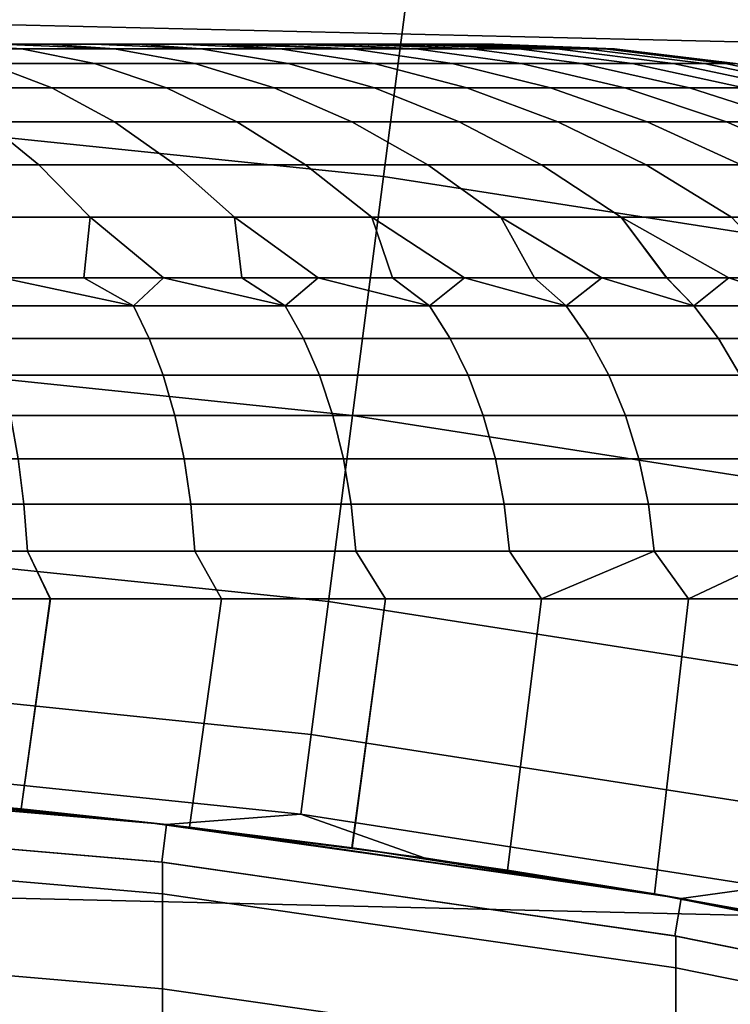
# Model space of a CAD drawing. Header units: metres. Extents: x -28 to 70, y -212 to 27.
# Tile 129 of 220: x 1.175 to 2.111, y 11.685 to 12.982. Entities that reach past the tile are written whole.
import ezdxf

# ---------------------------------------------------------------- set-up
doc = ezdxf.new("R2010")
doc.units = ezdxf.units.M
doc.layers.add('solid_10_261_012_XXX', color=7, linetype='CONTINUOUS')

msp = doc.modelspace()

# ---------------------------------------------------------------- linework, layer by layer
at = {"layer": 'solid_10_261_012_XXX'}
for points in [[(-23.260418, 14.669795, -5), (23.922382, 13.563541, -5), (24.531904, 12.427213, -5), (-23.922382, 13.563541, -5)], [(-23.922382, 13.563541, -5), (24.531904, 12.427213, -5), (25.087387, 11.263793, -5), (-24.531904, 12.427213, -5)], [(1.703701, 13.159042, 171.197281), (1.024031, 13.2293, 171.197281), (0.994175, 12.843586, 172.806305), (1.654028, 12.775378, 172.806305)], [(2.378854, 13.05389, 171.197281), (1.703701, 13.159042, 171.197281), (1.654028, 12.775378, 172.806305), (2.309496, 12.673292, 172.806305)], [(1.04742, 12.94361, 205.843643), (1.016554, 12.95, 206.014526), (1.084115, 12.95, 206.063095), (1.177305, 12.94361, 205.933289)], [(1.04742, 12.94361, 209.156357), (1.177305, 12.94361, 209.066711), (1.084115, 12.95, 208.936905), (1.016554, 12.95, 208.985474)], [(1.212131, 12.95, 208.830688), (1.14936, 12.95, 206.114731), (1.084115, 12.95, 206.063095), (1.14936, 12.95, 208.885269)], [(1.299555, 12.94361, 206.033112), (1.177305, 12.94361, 205.933289), (1.084115, 12.95, 206.063095), (1.14936, 12.95, 206.114731)], [(1.177305, 12.94361, 209.066711), (1.299555, 12.94361, 208.966888), (1.14936, 12.95, 208.885269), (1.084115, 12.95, 208.936905)], [(1.212131, 12.95, 208.830688), (1.212131, 12.95, 206.169312), (1.14936, 12.95, 206.114731)], [(1.299555, 12.94361, 206.033112), (1.14936, 12.95, 206.114731), (1.212131, 12.95, 206.169312)], [(1.299555, 12.94361, 208.966888), (1.212131, 12.95, 208.830688), (1.14936, 12.95, 208.885269)], [(1.272312, 12.95, 208.77327), (1.272312, 12.95, 206.22673), (1.212131, 12.95, 206.169312)], [(1.413377, 12.94361, 206.142426), (1.299555, 12.94361, 206.033112), (1.212131, 12.95, 206.169312), (1.272312, 12.95, 206.22673)], [(1.212131, 12.95, 208.830688), (1.272312, 12.95, 208.77327), (1.212131, 12.95, 206.169312)], [(1.299555, 12.94361, 208.966888), (1.413377, 12.94361, 208.857574), (1.272312, 12.95, 208.77327), (1.212131, 12.95, 208.830688)], [(1.32979, 12.95, 208.71312), (1.32979, 12.95, 206.28688), (1.272312, 12.95, 206.22673)], [(1.413377, 12.94361, 206.142426), (1.272312, 12.95, 206.22673), (1.32979, 12.95, 206.28688)], [(1.272312, 12.95, 208.77327), (1.32979, 12.95, 208.71312), (1.272312, 12.95, 206.22673)], [(1.413377, 12.94361, 208.857574), (1.32979, 12.95, 208.71312), (1.272312, 12.95, 208.77327)], [(1.384426, 12.95, 208.650375), (1.384426, 12.95, 206.349625), (1.32979, 12.95, 206.28688)], [(1.518033, 12.94361, 206.260559), (1.413377, 12.94361, 206.142426), (1.32979, 12.95, 206.28688), (1.384426, 12.95, 206.349625)], [(1.32979, 12.95, 208.71312), (1.384426, 12.95, 208.650375), (1.32979, 12.95, 206.28688)], [(1.413377, 12.94361, 208.857574), (1.518033, 12.94361, 208.739441), (1.384426, 12.95, 208.650375), (1.32979, 12.95, 208.71312)], [(1.436095, 12.95, 208.58519), (1.436095, 12.95, 206.41481), (1.384426, 12.95, 206.349625)], [(1.612843, 12.94361, 206.386734), (1.518033, 12.94361, 206.260559), (1.384426, 12.95, 206.349625), (1.436095, 12.95, 206.41481)], [(1.384426, 12.95, 208.650375), (1.436095, 12.95, 208.58519), (1.384426, 12.95, 206.349625)], [(1.518033, 12.94361, 208.739441), (1.436095, 12.95, 208.58519), (1.384426, 12.95, 208.650375)], [(1.484702, 12.95, 208.51767), (1.484702, 12.95, 206.48233), (1.436095, 12.95, 206.41481)], [(1.612843, 12.94361, 206.386734), (1.436095, 12.95, 206.41481), (1.484702, 12.95, 206.48233)], [(1.436095, 12.95, 208.58519), (1.484702, 12.95, 208.51767), (1.436095, 12.95, 206.41481)], [(1.518033, 12.94361, 208.739441), (1.612843, 12.94361, 208.613266), (1.484702, 12.95, 208.51767), (1.436095, 12.95, 208.58519)], [(1.530146, 12.95, 208.447968), (1.530146, 12.95, 206.552032), (1.484702, 12.95, 206.48233)], [(1.697194, 12.94361, 206.520126), (1.612843, 12.94361, 206.386734), (1.484702, 12.95, 206.48233), (1.530146, 12.95, 206.552032)], [(1.484702, 12.95, 208.51767), (1.530146, 12.95, 208.447968), (1.484702, 12.95, 206.48233)], [(1.612843, 12.94361, 208.613266), (1.697194, 12.94361, 208.479874), (1.530146, 12.95, 208.447968), (1.484702, 12.95, 208.51767)], [(1.57231, 12.95, 208.376266), (1.57231, 12.95, 206.623734), (1.530146, 12.95, 206.552032)], [(1.697194, 12.94361, 206.520126), (1.530146, 12.95, 206.552032), (1.57231, 12.95, 206.623734)], [(1.530146, 12.95, 208.447968), (1.57231, 12.95, 208.376266), (1.530146, 12.95, 206.552032)], [(1.697194, 12.94361, 208.479874), (1.57231, 12.95, 208.376266), (1.530146, 12.95, 208.447968)], [(1.611115, 12.95, 208.302689), (1.611115, 12.95, 206.697311), (1.57231, 12.95, 206.623734)], [(1.770538, 12.94361, 206.659866), (1.697194, 12.94361, 206.520126), (1.57231, 12.95, 206.623734), (1.611115, 12.95, 206.697311)], [(1.57231, 12.95, 208.376266), (1.611115, 12.95, 208.302689), (1.57231, 12.95, 206.623734)], [(1.697194, 12.94361, 208.479874), (1.770538, 12.94361, 208.340134), (1.611115, 12.95, 208.302689), (1.57231, 12.95, 208.376266)], [(1.646485, 12.95, 208.227386), (1.646485, 12.95, 206.772614), (1.611115, 12.95, 206.697311)], [(1.770538, 12.94361, 206.659866), (1.611115, 12.95, 206.697311), (1.646485, 12.95, 206.772614)], [(1.611115, 12.95, 208.302689), (1.646485, 12.95, 208.227386), (1.611115, 12.95, 206.697311)], [(1.770538, 12.94361, 208.340134), (1.646485, 12.95, 208.227386), (1.611115, 12.95, 208.302689)], [(1.678338, 12.95, 208.150528), (1.678338, 12.95, 206.849472), (1.646485, 12.95, 206.772614)], [(1.832399, 12.94361, 206.805069), (1.770538, 12.94361, 206.659866), (1.646485, 12.95, 206.772614), (1.678338, 12.95, 206.849472)], [(1.646485, 12.95, 208.227386), (1.678338, 12.95, 208.150528), (1.646485, 12.95, 206.772614)], [(1.770538, 12.94361, 208.340134), (1.832399, 12.94361, 208.194931), (1.678338, 12.95, 208.150528), (1.646485, 12.95, 208.227386)], [(1.7066, 12.95, 208.072281), (1.7066, 12.95, 206.927719), (1.678338, 12.95, 206.849472)], [(1.882376, 12.94361, 206.954758), (1.832399, 12.94361, 206.805069), (1.678338, 12.95, 206.849472), (1.7066, 12.95, 206.927719)], [(1.678338, 12.95, 208.150528), (1.7066, 12.95, 208.072281), (1.678338, 12.95, 206.849472)], [(1.832399, 12.94361, 208.194931), (1.7066, 12.95, 208.072281), (1.678338, 12.95, 208.150528)], [(1.731219, 12.95, 207.992828), (1.731219, 12.95, 207.007172), (1.7066, 12.95, 206.927719)], [(1.882376, 12.94361, 206.954758), (1.7066, 12.95, 206.927719), (1.731219, 12.95, 207.007172)], [(1.7066, 12.95, 208.072281), (1.731219, 12.95, 207.992828), (1.7066, 12.95, 206.927719)], [(1.832399, 12.94361, 208.194931), (1.882376, 12.94361, 208.045242), (1.731219, 12.95, 207.992828), (1.7066, 12.95, 208.072281)], [(1.752145, 12.95, 207.912292), (1.752145, 12.95, 207.087708), (1.731219, 12.95, 207.007172)], [(1.920145, 12.94361, 207.108002), (1.882376, 12.94361, 206.954758), (1.731219, 12.95, 207.007172), (1.752145, 12.95, 207.087708)], [(1.731219, 12.95, 207.992828), (1.752145, 12.95, 207.912292), (1.731219, 12.95, 207.007172)], [(1.882376, 12.94361, 208.045242), (1.920145, 12.94361, 207.891998), (1.752145, 12.95, 207.912292), (1.731219, 12.95, 207.992828)], [(1.769323, 12.95, 207.830902), (1.769323, 12.95, 207.169098), (1.752145, 12.95, 207.087708)], [(1.920145, 12.94361, 207.108002), (1.752145, 12.95, 207.087708), (1.769323, 12.95, 207.169098)], [(1.752145, 12.95, 207.912292), (1.769323, 12.95, 207.830902), (1.752145, 12.95, 207.087708)], [(1.920145, 12.94361, 207.891998), (1.769323, 12.95, 207.830902), (1.752145, 12.95, 207.912292)], [(1.782721, 12.95, 207.74881), (1.782721, 12.95, 207.25119), (1.769323, 12.95, 207.169098)], [(1.945462, 12.94361, 207.263779), (1.920145, 12.94361, 207.108002), (1.769323, 12.95, 207.169098), (1.782721, 12.95, 207.25119)], [(1.769323, 12.95, 207.830902), (1.782721, 12.95, 207.74881), (1.769323, 12.95, 207.169098)], [(1.920145, 12.94361, 207.891998), (1.945462, 12.94361, 207.736221), (1.782721, 12.95, 207.74881), (1.769323, 12.95, 207.830902)], [(1.792314, 12.95, 207.666168), (1.792314, 12.95, 207.333832), (1.782721, 12.95, 207.25119)], [(1.945462, 12.94361, 207.263779), (1.782721, 12.95, 207.25119), (1.792314, 12.95, 207.333832)], [(1.782721, 12.95, 207.74881), (1.792314, 12.95, 207.666168), (1.782721, 12.95, 207.25119)], [(1.945462, 12.94361, 207.736221), (1.792314, 12.95, 207.666168), (1.782721, 12.95, 207.74881)], [(1.798078, 12.95, 207.58316), (1.798078, 12.95, 207.41684), (1.792314, 12.95, 207.333832)], [(1.958161, 12.94361, 207.421082), (1.945462, 12.94361, 207.263779), (1.792314, 12.95, 207.333832), (1.798078, 12.95, 207.41684)], [(1.792314, 12.95, 207.666168), (1.798078, 12.95, 207.58316), (1.792314, 12.95, 207.333832)], [(1.945462, 12.94361, 207.736221), (1.958161, 12.94361, 207.578918), (1.798078, 12.95, 207.58316), (1.792314, 12.95, 207.666168)], [(1.798078, 12.95, 207.58316), (1.799999, 12.95, 207.5), (1.798078, 12.95, 207.41684)], [(1.958161, 12.94361, 207.578918), (1.958161, 12.94361, 207.421082), (1.798078, 12.95, 207.41684), (1.799999, 12.95, 207.5)], [(1.958161, 12.94361, 207.578918), (1.799999, 12.95, 207.5), (1.798078, 12.95, 207.58316)], [(1.273233, 12.924326, 205.805634), (1.132764, 12.924326, 205.708679), (1.04742, 12.94361, 205.843643), (1.177305, 12.94361, 205.933289)], [(1.132764, 12.924326, 209.291321), (1.273233, 12.924326, 209.194366), (1.177305, 12.94361, 209.066711), (1.04742, 12.94361, 209.156357)], [(1.405444, 12.924326, 205.913589), (1.273233, 12.924326, 205.805634), (1.177305, 12.94361, 205.933289), (1.299555, 12.94361, 206.033112)], [(1.273233, 12.924326, 209.194366), (1.405444, 12.924326, 209.086411), (1.299555, 12.94361, 208.966888), (1.177305, 12.94361, 209.066711)], [(1.52854, 12.924326, 206.031815), (1.405444, 12.924326, 205.913589), (1.299555, 12.94361, 206.033112), (1.413377, 12.94361, 206.142426)], [(1.405444, 12.924326, 209.086411), (1.52854, 12.924326, 208.968185), (1.413377, 12.94361, 208.857574), (1.299555, 12.94361, 208.966888)], [(1.641723, 12.924326, 206.159576), (1.52854, 12.924326, 206.031815), (1.413377, 12.94361, 206.142426), (1.518033, 12.94361, 206.260559)], [(1.52854, 12.924326, 208.968185), (1.641723, 12.924326, 208.840424), (1.518033, 12.94361, 208.739441), (1.413377, 12.94361, 208.857574)], [(1.744259, 12.924326, 206.296021), (1.641723, 12.924326, 206.159576), (1.518033, 12.94361, 206.260559), (1.612843, 12.94361, 206.386734)], [(1.641723, 12.924326, 208.840424), (1.744259, 12.924326, 208.703979), (1.612843, 12.94361, 208.613266), (1.518033, 12.94361, 208.739441)], [(1.835482, 12.924326, 206.440277), (1.744259, 12.924326, 206.296021), (1.612843, 12.94361, 206.386734), (1.697194, 12.94361, 206.520126)], [(1.744259, 12.924326, 208.703979), (1.835482, 12.924326, 208.559723), (1.697194, 12.94361, 208.479874), (1.612843, 12.94361, 208.613266)], [(1.914802, 12.924326, 206.591415), (1.835482, 12.924326, 206.440277), (1.697194, 12.94361, 206.520126), (1.770538, 12.94361, 206.659866)], [(1.835482, 12.924326, 208.559723), (1.914802, 12.924326, 208.408585), (1.770538, 12.94361, 208.340134), (1.697194, 12.94361, 208.479874)], [(1.981704, 12.924326, 206.748444), (1.914802, 12.924326, 206.591415), (1.770538, 12.94361, 206.659866), (1.832399, 12.94361, 206.805069)], [(1.914802, 12.924326, 208.408585), (1.981704, 12.924326, 208.251556), (1.832399, 12.94361, 208.194931), (1.770538, 12.94361, 208.340134)], [(2.035753, 12.924326, 206.910339), (1.981704, 12.924326, 206.748444), (1.832399, 12.94361, 206.805069), (1.882376, 12.94361, 206.954758)], [(1.981704, 12.924326, 208.251556), (2.035753, 12.924326, 208.089661), (1.882376, 12.94361, 208.045242), (1.832399, 12.94361, 208.194931)], [(2.0766, 12.924326, 207.076065), (2.035753, 12.924326, 206.910339), (1.882376, 12.94361, 206.954758), (1.920145, 12.94361, 207.108002)], [(2.035753, 12.924326, 208.089661), (2.0766, 12.924326, 207.923935), (1.920145, 12.94361, 207.891998), (1.882376, 12.94361, 208.045242)], [(2.103979, 12.924326, 207.244537), (2.0766, 12.924326, 207.076065), (1.920145, 12.94361, 207.108002), (1.945462, 12.94361, 207.263779)], [(2.0766, 12.924326, 207.923935), (2.103979, 12.924326, 207.755463), (1.945462, 12.94361, 207.736221), (1.920145, 12.94361, 207.891998)], [(2.117714, 12.924326, 207.414658), (2.103979, 12.924326, 207.244537), (1.945462, 12.94361, 207.263779), (1.958161, 12.94361, 207.421082)], [(2.103979, 12.924326, 207.755463), (2.117714, 12.924326, 207.585342), (1.958161, 12.94361, 207.578918), (1.945462, 12.94361, 207.736221)], [(2.117714, 12.924326, 207.585342), (2.117714, 12.924326, 207.414658), (1.958161, 12.94361, 207.421082), (1.958161, 12.94361, 207.578918)], [(1.217005, 12.892273, 205.575455), (1.058197, 12.892273, 205.48378), (0.984949, 12.924326, 205.623337), (1.132764, 12.924326, 205.708679)], [(1.058197, 12.892273, 209.51622), (1.217005, 12.892273, 209.424545), (1.132764, 12.924326, 209.291321), (0.984949, 12.924326, 209.376663)], [(1.367919, 12.892273, 205.679626), (1.217005, 12.892273, 205.575455), (1.132764, 12.924326, 205.708679), (1.273233, 12.924326, 205.805634)], [(1.217005, 12.892273, 209.424545), (1.367919, 12.892273, 209.320374), (1.273233, 12.924326, 209.194366), (1.132764, 12.924326, 209.291321)], [(1.509962, 12.892273, 205.795609), (1.367919, 12.892273, 205.679626), (1.273233, 12.924326, 205.805634), (1.405444, 12.924326, 205.913589)], [(1.367919, 12.892273, 209.320374), (1.509962, 12.892273, 209.204391), (1.405444, 12.924326, 209.086411), (1.273233, 12.924326, 209.194366)], [(1.642213, 12.892273, 205.922638), (1.509962, 12.892273, 205.795609), (1.405444, 12.924326, 205.913589), (1.52854, 12.924326, 206.031815)], [(1.509962, 12.892273, 209.204391), (1.642213, 12.892273, 209.077362), (1.52854, 12.924326, 208.968185), (1.405444, 12.924326, 209.086411)], [(1.763813, 12.892273, 206.059891), (1.642213, 12.892273, 205.922638), (1.52854, 12.924326, 206.031815), (1.641723, 12.924326, 206.159576)], [(1.642213, 12.892273, 209.077362), (1.763813, 12.892273, 208.940109), (1.641723, 12.924326, 208.840424), (1.52854, 12.924326, 208.968185)], [(1.873974, 12.892273, 206.206482), (1.763813, 12.892273, 206.059891), (1.641723, 12.924326, 206.159576), (1.744259, 12.924326, 206.296021)], [(1.763813, 12.892273, 208.940109), (1.873974, 12.892273, 208.793518), (1.744259, 12.924326, 208.703979), (1.641723, 12.924326, 208.840424)], [(1.971982, 12.892273, 206.361481), (1.873974, 12.892273, 206.206482), (1.744259, 12.924326, 206.296021), (1.835482, 12.924326, 206.440277)], [(1.873974, 12.892273, 208.793518), (1.971982, 12.892273, 208.638519), (1.835482, 12.924326, 208.559723), (1.744259, 12.924326, 208.703979)], [(2.0572, 12.892273, 206.523849), (1.971982, 12.892273, 206.361481), (1.835482, 12.924326, 206.440277), (1.914802, 12.924326, 206.591415)], [(1.971982, 12.892273, 208.638519), (2.0572, 12.892273, 208.476151), (1.914802, 12.924326, 208.408585), (1.835482, 12.924326, 208.559723)], [(2.129077, 12.892273, 206.692551), (2.0572, 12.892273, 206.523849), (1.914802, 12.924326, 206.591415), (1.981704, 12.924326, 206.748444)], [(2.0572, 12.892273, 208.476151), (2.129077, 12.892273, 208.307449), (1.981704, 12.924326, 208.251556), (1.914802, 12.924326, 208.408585)], [(2.187146, 12.892273, 206.866486), (2.129077, 12.892273, 206.692551), (1.981704, 12.924326, 206.748444), (2.035753, 12.924326, 206.910339)], [(2.129077, 12.892273, 208.307449), (2.187146, 12.892273, 208.133514), (2.035753, 12.924326, 208.089661), (1.981704, 12.924326, 208.251556)], [(2.231031, 12.892273, 207.044525), (2.187146, 12.892273, 206.866486), (2.035753, 12.924326, 206.910339), (2.0766, 12.924326, 207.076065)], [(2.187146, 12.892273, 208.133514), (2.231031, 12.892273, 207.955475), (2.0766, 12.924326, 207.923935), (2.035753, 12.924326, 208.089661)], [(2.260446, 12.892273, 207.225525), (2.231031, 12.892273, 207.044525), (2.0766, 12.924326, 207.076065), (2.103979, 12.924326, 207.244537)], [(2.231031, 12.892273, 207.955475), (2.260446, 12.892273, 207.774475), (2.103979, 12.924326, 207.755463), (2.0766, 12.924326, 207.923935)], [(2.275202, 12.892273, 207.40831), (2.260446, 12.892273, 207.225525), (2.103979, 12.924326, 207.244537), (2.117714, 12.924326, 207.414658)], [(2.260446, 12.892273, 207.774475), (2.275202, 12.892273, 207.59169), (2.117714, 12.924326, 207.585342), (2.103979, 12.924326, 207.755463)], [(1.299596, 12.847658, 205.444855), (1.130011, 12.847658, 205.346939), (1.058197, 12.892273, 205.48378), (1.217005, 12.892273, 205.575455)], [(1.130011, 12.847658, 209.653061), (1.299596, 12.847658, 209.555145), (1.217005, 12.892273, 209.424545), (1.058197, 12.892273, 209.51622)], [(1.460752, 12.847658, 205.556091), (1.299596, 12.847658, 205.444855), (1.217005, 12.892273, 205.575455), (1.367919, 12.892273, 205.679626)], [(1.299596, 12.847658, 209.555145), (1.460752, 12.847658, 209.443909), (1.367919, 12.892273, 209.320374), (1.217005, 12.892273, 209.424545)], [(1.612435, 12.847658, 205.679932), (1.460752, 12.847658, 205.556091), (1.367919, 12.892273, 205.679626), (1.509962, 12.892273, 205.795609)], [(1.460752, 12.847658, 209.443909), (1.612435, 12.847658, 209.320068), (1.509962, 12.892273, 209.204391), (1.367919, 12.892273, 209.320374)], [(1.753661, 12.847658, 205.815582), (1.612435, 12.847658, 205.679932), (1.509962, 12.892273, 205.795609), (1.642213, 12.892273, 205.922638)], [(1.612435, 12.847658, 209.320068), (1.753661, 12.847658, 209.184418), (1.642213, 12.892273, 209.077362), (1.509962, 12.892273, 209.204391)], [(1.883513, 12.847658, 205.962158), (1.753661, 12.847658, 205.815582), (1.642213, 12.892273, 205.922638), (1.763813, 12.892273, 206.059891)], [(1.753661, 12.847658, 209.184418), (1.883513, 12.847658, 209.037842), (1.763813, 12.892273, 208.940109), (1.642213, 12.892273, 209.077362)], [(2.00115, 12.847658, 206.118713), (1.883513, 12.847658, 205.962158), (1.763813, 12.892273, 206.059891), (1.873974, 12.892273, 206.206482)], [(1.883513, 12.847658, 209.037842), (2.00115, 12.847658, 208.881287), (1.873974, 12.892273, 208.793518), (1.763813, 12.892273, 208.940109)], [(2.105809, 12.847658, 206.28421), (2.00115, 12.847658, 206.118713), (1.873974, 12.892273, 206.206482), (1.971982, 12.892273, 206.361481)], [(2.00115, 12.847658, 208.881287), (2.105809, 12.847658, 208.71579), (1.971982, 12.892273, 208.638519), (1.873974, 12.892273, 208.793518)], [(2.196811, 12.847658, 206.457596), (2.105809, 12.847658, 206.28421), (1.971982, 12.892273, 206.361481), (2.0572, 12.892273, 206.523849)], [(2.105809, 12.847658, 208.71579), (2.196811, 12.847658, 208.542404), (2.0572, 12.892273, 208.476151), (1.971982, 12.892273, 208.638519)], [(2.273566, 12.847658, 206.637756), (2.196811, 12.847658, 206.457596), (2.0572, 12.892273, 206.523849), (2.129077, 12.892273, 206.692551)], [(2.196811, 12.847658, 208.542404), (2.273566, 12.847658, 208.362244), (2.129077, 12.892273, 208.307449), (2.0572, 12.892273, 208.476151)], [(1.199927, 12.790771, 205.21373), (1.012067, 12.790771, 205.124588), (0.953098, 12.847658, 205.263), (1.130011, 12.847658, 205.346939)], [(1.012067, 12.790771, 209.875412), (1.199927, 12.790771, 209.78627), (1.130011, 12.847658, 209.653061), (0.953098, 12.847658, 209.737)], [(1.380004, 12.790771, 205.317703), (1.199927, 12.790771, 205.21373), (1.130011, 12.847658, 205.346939), (1.299596, 12.847658, 205.444855)], [(1.199927, 12.790771, 209.78627), (1.380004, 12.790771, 209.682297), (1.299596, 12.847658, 209.555145), (1.130011, 12.847658, 209.653061)], [(1.551131, 12.790771, 205.435822), (1.380004, 12.790771, 205.317703), (1.299596, 12.847658, 205.444855), (1.460752, 12.847658, 205.556091)], [(1.380004, 12.790771, 209.682297), (1.551131, 12.790771, 209.564178), (1.460752, 12.847658, 209.443909), (1.299596, 12.847658, 209.555145)], [(1.712199, 12.790771, 205.567322), (1.551131, 12.790771, 205.435822), (1.460752, 12.847658, 205.556091), (1.612435, 12.847658, 205.679932)], [(1.551131, 12.790771, 209.564178), (1.712199, 12.790771, 209.432678), (1.612435, 12.847658, 209.320068), (1.460752, 12.847658, 209.443909)], [(1.862162, 12.790771, 205.711365), (1.712199, 12.790771, 205.567322), (1.612435, 12.847658, 205.679932), (1.753661, 12.847658, 205.815582)], [(1.712199, 12.790771, 209.432678), (1.862162, 12.790771, 209.288635), (1.753661, 12.847658, 209.184418), (1.612435, 12.847658, 209.320068)], [(2.000049, 12.790771, 205.867004), (1.862162, 12.790771, 205.711365), (1.753661, 12.847658, 205.815582), (1.883513, 12.847658, 205.962158)], [(1.862162, 12.790771, 209.288635), (2.000049, 12.790771, 209.132996), (1.883513, 12.847658, 209.037842), (1.753661, 12.847658, 209.184418)], [(2.124965, 12.790771, 206.033249), (2.000049, 12.790771, 205.867004), (1.883513, 12.847658, 205.962158), (2.00115, 12.847658, 206.118713)], [(2.000049, 12.790771, 209.132996), (2.124965, 12.790771, 208.966751), (2.00115, 12.847658, 208.881287), (1.883513, 12.847658, 209.037842)], [(2.236099, 12.790771, 206.208984), (2.124965, 12.790771, 206.033249), (2.00115, 12.847658, 206.118713), (2.105809, 12.847658, 206.28421)], [(2.124965, 12.790771, 208.966751), (2.236099, 12.790771, 208.791016), (2.105809, 12.847658, 208.71579), (2.00115, 12.847658, 208.881287)], [(2.332731, 12.790771, 206.393112), (2.236099, 12.790771, 206.208984), (2.105809, 12.847658, 206.28421), (2.196811, 12.847658, 206.457596)], [(2.236099, 12.790771, 208.791016), (2.332731, 12.790771, 208.606888), (2.196811, 12.847658, 208.542404), (2.105809, 12.847658, 208.71579)], [(1.654028, 12.775378, 172.806305), (0.994175, 12.843586, 172.806305), (0.969682, 12.527169, 174.430466), (1.61328, 12.460642, 174.430466)], [(1.199927, 12.790771, 209.78627), (1.012067, 12.790771, 209.875412), (1.069055, 12.721978, 210.009171), (1.267492, 12.721978, 209.915009)], [(1.012067, 12.790771, 205.124588), (1.199927, 12.790771, 205.21373), (1.267492, 12.721978, 205.084991), (1.069055, 12.721978, 204.990829)], [(1.380004, 12.790771, 209.682297), (1.199927, 12.790771, 209.78627), (1.267492, 12.721978, 209.915009), (1.457709, 12.721978, 209.805176)], [(1.199927, 12.790771, 205.21373), (1.380004, 12.790771, 205.317703), (1.457709, 12.721978, 205.194824), (1.267492, 12.721978, 205.084991)], [(1.551131, 12.790771, 209.564178), (1.380004, 12.790771, 209.682297), (1.457709, 12.721978, 209.805176), (1.638472, 12.721978, 209.680405)], [(1.380004, 12.790771, 205.317703), (1.551131, 12.790771, 205.435822), (1.638472, 12.721978, 205.319595), (1.457709, 12.721978, 205.194824)], [(1.712199, 12.790771, 209.432678), (1.551131, 12.790771, 209.564178), (1.638472, 12.721978, 209.680405), (1.808609, 12.721978, 209.541504)], [(1.551131, 12.790771, 205.435822), (1.712199, 12.790771, 205.567322), (1.808609, 12.721978, 205.458496), (1.638472, 12.721978, 205.319595)], [(1.862162, 12.790771, 209.288635), (1.712199, 12.790771, 209.432678), (1.808609, 12.721978, 209.541504), (1.967017, 12.721978, 209.389343)], [(1.712199, 12.790771, 205.567322), (1.862162, 12.790771, 205.711365), (1.967017, 12.721978, 205.610657), (1.808609, 12.721978, 205.458496)], [(2.000049, 12.790771, 209.132996), (1.862162, 12.790771, 209.288635), (1.967017, 12.721978, 209.389343), (2.112667, 12.721978, 209.224945)], [(1.862162, 12.790771, 205.711365), (2.000049, 12.790771, 205.867004), (2.112667, 12.721978, 205.775055), (1.967017, 12.721978, 205.610657)], [(2.124965, 12.790771, 208.966751), (2.000049, 12.790771, 209.132996), (2.112667, 12.721978, 209.224945), (2.244617, 12.721978, 209.049347)], [(2.000049, 12.790771, 205.867004), (2.124965, 12.790771, 206.033249), (2.244617, 12.721978, 205.950653), (2.112667, 12.721978, 205.775055)], [(2.309496, 12.673292, 172.806305), (1.654028, 12.775378, 172.806305), (1.61328, 12.460642, 174.430466), (2.252599, 12.361071, 174.430466)], [(1.069055, 12.721978, 204.990829), (1.267492, 12.721978, 205.084991), (1.259041, 12.64181, 204.924622), (1.151538, 12.64181, 204.874786)], [(1.267492, 12.721978, 209.915009), (1.069055, 12.721978, 210.009171), (1.151521, 12.64181, 210.125214), (1.259024, 12.64181, 210.075394)], [(1.267492, 12.721978, 209.915009), (1.259024, 12.64181, 210.075394), (1.364376, 12.64181, 210.021164)], [(1.267492, 12.721978, 205.084991), (1.364392, 12.64181, 204.978851), (1.259041, 12.64181, 204.924622)], [(1.267492, 12.721978, 205.084991), (1.457709, 12.721978, 205.194824), (1.467413, 12.64181, 205.037384), (1.364392, 12.64181, 204.978851)], [(1.457709, 12.721978, 209.805176), (1.267492, 12.721978, 209.915009), (1.364376, 12.64181, 210.021164), (1.467397, 12.64181, 209.962631)], [(1.457709, 12.721978, 205.194824), (1.567927, 12.64181, 205.100128), (1.467413, 12.64181, 205.037384)], [(1.457709, 12.721978, 205.194824), (1.638472, 12.721978, 205.319595), (1.665762, 12.64181, 205.166977), (1.567927, 12.64181, 205.100128)], [(1.638472, 12.721978, 209.680405), (1.457709, 12.721978, 209.805176), (1.567911, 12.64181, 209.899887), (1.665747, 12.64181, 209.833038)], [(1.457709, 12.721978, 209.805176), (1.467397, 12.64181, 209.962631), (1.567911, 12.64181, 209.899887)], [(1.638472, 12.721978, 205.319595), (1.760751, 12.64181, 205.237808), (1.665762, 12.64181, 205.166977)], [(1.638472, 12.721978, 205.319595), (1.808609, 12.721978, 205.458496), (1.852733, 12.64181, 205.3125), (1.760751, 12.64181, 205.237808)], [(1.808609, 12.721978, 209.541504), (1.638472, 12.721978, 209.680405), (1.760737, 12.64181, 209.762207), (1.852719, 12.64181, 209.687515)], [(1.638472, 12.721978, 209.680405), (1.665747, 12.64181, 209.833038), (1.760737, 12.64181, 209.762207)], [(1.808609, 12.721978, 205.458496), (1.941548, 12.64181, 205.39093), (1.852733, 12.64181, 205.3125)], [(1.808609, 12.721978, 205.458496), (1.967017, 12.721978, 205.610657), (2.027047, 12.64181, 205.472961), (1.941548, 12.64181, 205.39093)], [(1.967017, 12.721978, 209.389343), (1.808609, 12.721978, 209.541504), (1.941535, 12.64181, 209.609085), (2.027034, 12.64181, 209.527039)], [(1.808609, 12.721978, 209.541504), (1.852719, 12.64181, 209.687515), (1.941535, 12.64181, 209.609085)], [(1.967017, 12.721978, 205.610657), (2.109082, 12.64181, 205.558472), (2.027047, 12.64181, 205.472961)], [(1.967017, 12.721978, 205.610657), (2.112667, 12.721978, 205.775055), (2.187515, 12.64181, 205.647278), (2.109082, 12.64181, 205.558472)], [(2.112667, 12.721978, 209.224945), (1.967017, 12.721978, 209.389343), (2.10907, 12.64181, 209.441544), (2.187502, 12.64181, 209.352737)], [(1.967017, 12.721978, 209.389343), (2.027034, 12.64181, 209.527039), (2.10907, 12.64181, 209.441544)], [(1.324483, 12.605176, 204.900558), (1.11645, 12.605176, 204.804657), (1.151538, 12.64181, 204.874786), (1.259041, 12.64181, 204.924622)], [(1.324483, 12.605176, 210.099442), (1.151521, 12.64181, 210.125214), (1.11645, 12.605176, 210.195343)], [(1.324483, 12.605176, 210.099442), (1.259024, 12.64181, 210.075394), (1.151521, 12.64181, 210.125214)], [(1.324483, 12.605176, 210.099442), (1.364376, 12.64181, 210.021164), (1.259024, 12.64181, 210.075394)], [(1.324483, 12.605176, 204.900558), (1.259041, 12.64181, 204.924622), (1.364392, 12.64181, 204.978851)], [(1.52435, 12.605176, 205.012482), (1.324483, 12.605176, 204.900558), (1.364392, 12.64181, 204.978851), (1.467413, 12.64181, 205.037384)], [(1.52435, 12.605176, 209.987518), (1.364376, 12.64181, 210.021164), (1.324483, 12.605176, 210.099442)], [(1.52435, 12.605176, 209.987518), (1.467397, 12.64181, 209.962631), (1.364376, 12.64181, 210.021164)], [(1.52435, 12.605176, 209.987518), (1.567911, 12.64181, 209.899887), (1.467397, 12.64181, 209.962631)], [(1.52435, 12.605176, 205.012482), (1.467413, 12.64181, 205.037384), (1.567927, 12.64181, 205.100128)], [(1.714819, 12.605176, 205.139755), (1.52435, 12.605176, 205.012482), (1.567927, 12.64181, 205.100128), (1.665762, 12.64181, 205.166977)], [(1.714819, 12.605176, 209.860245), (1.567911, 12.64181, 209.899887), (1.52435, 12.605176, 209.987518)], [(1.714819, 12.605176, 209.860245), (1.665747, 12.64181, 209.833038), (1.567911, 12.64181, 209.899887)], [(1.714819, 12.605176, 209.860245), (1.760737, 12.64181, 209.762207), (1.665747, 12.64181, 209.833038)], [(1.714819, 12.605176, 205.139755), (1.665762, 12.64181, 205.166977), (1.760751, 12.64181, 205.237808)], [(1.894716, 12.605176, 205.28157), (1.714819, 12.605176, 205.139755), (1.760751, 12.64181, 205.237808), (1.852733, 12.64181, 205.3125)], [(1.894716, 12.605176, 209.71843), (1.760737, 12.64181, 209.762207), (1.714819, 12.605176, 209.860245)], [(1.894716, 12.605176, 209.71843), (1.852719, 12.64181, 209.687515), (1.760737, 12.64181, 209.762207)], [(1.894716, 12.605176, 209.71843), (1.941535, 12.64181, 209.609085), (1.852719, 12.64181, 209.687515)], [(1.894716, 12.605176, 205.28157), (1.852733, 12.64181, 205.3125), (1.941548, 12.64181, 205.39093)], [(1.894716, 12.605176, 205.28157), (1.941548, 12.64181, 205.39093), (2.062931, 12.605176, 205.437073)], [(2.062931, 12.605176, 209.562927), (1.941535, 12.64181, 209.609085), (1.894716, 12.605176, 209.71843)], [(2.062931, 12.605176, 209.562927), (2.027034, 12.64181, 209.527039), (1.941535, 12.64181, 209.609085)], [(2.062931, 12.605176, 205.437073), (1.941548, 12.64181, 205.39093), (2.027047, 12.64181, 205.472961)], [(2.062931, 12.605176, 209.562927), (2.218427, 12.605176, 209.394714), (2.10907, 12.64181, 209.441544), (2.027034, 12.64181, 209.527039)], [(2.062931, 12.605176, 205.437073), (2.027047, 12.64181, 205.472961), (2.109082, 12.64181, 205.558472)], [(2.062931, 12.605176, 205.437073), (2.109082, 12.64181, 205.558472), (2.218427, 12.605176, 205.605286)], [(2.218427, 12.605176, 209.394714), (2.187502, 12.64181, 209.352737), (2.10907, 12.64181, 209.441544)], [(2.218427, 12.605176, 205.605286), (2.109082, 12.64181, 205.558472), (2.187515, 12.64181, 205.647278)], [(1.324483, 12.605176, 210.099442), (1.11645, 12.605176, 210.195343), (1.134086, 12.562166, 210.23793), (1.345405, 12.562166, 210.140503)], [(1.11645, 12.605176, 204.804657), (1.324483, 12.605176, 204.900558), (1.345405, 12.562166, 204.859497), (1.134086, 12.562166, 204.76207)], [(1.52435, 12.605176, 209.987518), (1.324483, 12.605176, 210.099442), (1.345405, 12.562166, 210.140503), (1.54843, 12.562166, 210.02681)], [(1.324483, 12.605176, 204.900558), (1.52435, 12.605176, 205.012482), (1.54843, 12.562166, 204.97319), (1.345405, 12.562166, 204.859497)], [(1.714819, 12.605176, 209.860245), (1.52435, 12.605176, 209.987518), (1.54843, 12.562166, 210.02681), (1.741907, 12.562166, 209.897537)], [(1.52435, 12.605176, 205.012482), (1.714819, 12.605176, 205.139755), (1.741907, 12.562166, 205.102463), (1.54843, 12.562166, 204.97319)], [(1.894716, 12.605176, 209.71843), (1.714819, 12.605176, 209.860245), (1.741907, 12.562166, 209.897537), (1.924646, 12.562166, 209.753464)], [(1.714819, 12.605176, 205.139755), (1.894716, 12.605176, 205.28157), (1.924646, 12.562166, 205.246536), (1.741907, 12.562166, 205.102463)], [(2.062931, 12.605176, 209.562927), (1.894716, 12.605176, 209.71843), (1.924646, 12.562166, 209.753464), (2.095518, 12.562166, 209.59552)], [(1.894716, 12.605176, 205.28157), (2.062931, 12.605176, 205.437073), (2.095518, 12.562166, 205.40448), (1.924646, 12.562166, 205.246536)], [(2.218427, 12.605176, 209.394714), (2.062931, 12.605176, 209.562927), (2.095518, 12.562166, 209.59552), (2.25347, 12.562166, 209.424652)], [(2.062931, 12.605176, 205.437073), (2.218427, 12.605176, 205.605286), (2.25347, 12.562166, 205.575348), (2.095518, 12.562166, 205.40448)], [(1.345405, 12.562166, 210.140503), (1.134086, 12.562166, 210.23793), (1.149511, 12.5137, 210.275162), (1.363705, 12.5137, 210.176422)], [(1.134086, 12.562166, 204.76207), (1.345405, 12.562166, 204.859497), (1.363705, 12.5137, 204.823578), (1.149511, 12.5137, 204.724838)], [(1.54843, 12.562166, 210.02681), (1.345405, 12.562166, 210.140503), (1.363705, 12.5137, 210.176422), (1.56949, 12.5137, 210.061172)], [(1.345405, 12.562166, 204.859497), (1.54843, 12.562166, 204.97319), (1.56949, 12.5137, 204.938828), (1.363705, 12.5137, 204.823578)], [(1.741907, 12.562166, 209.897537), (1.54843, 12.562166, 210.02681), (1.56949, 12.5137, 210.061172), (1.765599, 12.5137, 209.930145)], [(1.54843, 12.562166, 204.97319), (1.741907, 12.562166, 205.102463), (1.765599, 12.5137, 205.069855), (1.56949, 12.5137, 204.938828)], [(1.924646, 12.562166, 209.753464), (1.741907, 12.562166, 209.897537), (1.765599, 12.5137, 209.930145), (1.950823, 12.5137, 209.784119)], [(1.741907, 12.562166, 205.102463), (1.924646, 12.562166, 205.246536), (1.950823, 12.5137, 205.215881), (1.765599, 12.5137, 205.069855)], [(2.095518, 12.562166, 209.59552), (1.924646, 12.562166, 209.753464), (1.950823, 12.5137, 209.784119), (2.12402, 12.5137, 209.624023)], [(1.924646, 12.562166, 205.246536), (2.095518, 12.562166, 205.40448), (2.12402, 12.5137, 205.375977), (1.950823, 12.5137, 205.215881)], [(2.25347, 12.562166, 209.424652), (2.095518, 12.562166, 209.59552), (2.12402, 12.5137, 209.624023), (2.284121, 12.5137, 209.450821)], [(2.095518, 12.562166, 205.40448), (2.25347, 12.562166, 205.575348), (2.284121, 12.5137, 205.549179), (2.12402, 12.5137, 205.375977)], [(1.61328, 12.460642, 174.430466), (0.969682, 12.527169, 174.430466), (0.950599, 12.280634, 176.066772), (1.58153, 12.215415, 176.066772)], [(1.363705, 12.5137, 210.176422), (1.149511, 12.5137, 210.275162), (1.16248, 12.460546, 210.306473), (1.37909, 12.460546, 210.206619)], [(1.149511, 12.5137, 204.724838), (1.363705, 12.5137, 204.823578), (1.37909, 12.460546, 204.793381), (1.16248, 12.460546, 204.693527)], [(1.56949, 12.5137, 210.061172), (1.363705, 12.5137, 210.176422), (1.37909, 12.460546, 210.206619), (1.587197, 12.460546, 210.090073)], [(1.363705, 12.5137, 204.823578), (1.56949, 12.5137, 204.938828), (1.587197, 12.460546, 204.909927), (1.37909, 12.460546, 204.793381)], [(1.765599, 12.5137, 209.930145), (1.56949, 12.5137, 210.061172), (1.587197, 12.460546, 210.090073), (1.785519, 12.460546, 209.95755)], [(1.56949, 12.5137, 204.938828), (1.765599, 12.5137, 205.069855), (1.785519, 12.460546, 205.04245), (1.587197, 12.460546, 204.909927)], [(1.950823, 12.5137, 209.784119), (1.765599, 12.5137, 209.930145), (1.785519, 12.460546, 209.95755), (1.972832, 12.460546, 209.809891)], [(1.765599, 12.5137, 205.069855), (1.950823, 12.5137, 205.215881), (1.972832, 12.460546, 205.190109), (1.785519, 12.460546, 205.04245)], [(2.12402, 12.5137, 209.624023), (1.950823, 12.5137, 209.784119), (1.972832, 12.460546, 209.809891), (2.147983, 12.460546, 209.64798)], [(1.950823, 12.5137, 205.215881), (2.12402, 12.5137, 205.375977), (2.147983, 12.460546, 205.35202), (1.972832, 12.460546, 205.190109)], [(1.37909, 12.460546, 210.206619), (1.16248, 12.460546, 210.306473), (1.172786, 12.403551, 210.33136), (1.391316, 12.403551, 210.230606)], [(1.16248, 12.460546, 204.693527), (1.37909, 12.460546, 204.793381), (1.391316, 12.403551, 204.769394), (1.172786, 12.403551, 204.66864)], [(1.587197, 12.460546, 210.090073), (1.37909, 12.460546, 210.206619), (1.391316, 12.403551, 210.230606), (1.601269, 12.403551, 210.113037)], [(1.37909, 12.460546, 204.793381), (1.587197, 12.460546, 204.909927), (1.601269, 12.403551, 204.886963), (1.391316, 12.403551, 204.769394)], [(2.252599, 12.361071, 174.430466), (1.61328, 12.460642, 174.430466), (1.58153, 12.215415, 176.066772), (2.208267, 12.117804, 176.066772)], [(1.785519, 12.460546, 209.95755), (1.587197, 12.460546, 210.090073), (1.601269, 12.403551, 210.113037), (1.801349, 12.403551, 209.97934)], [(1.587197, 12.460546, 204.909927), (1.785519, 12.460546, 205.04245), (1.801349, 12.403551, 205.02066), (1.601269, 12.403551, 204.886963)], [(1.972832, 12.460546, 209.809891), (1.785519, 12.460546, 209.95755), (1.801349, 12.403551, 209.97934), (1.990323, 12.403551, 209.830368)], [(1.785519, 12.460546, 205.04245), (1.972832, 12.460546, 205.190109), (1.990323, 12.403551, 205.169632), (1.801349, 12.403551, 205.02066)], [(2.147983, 12.460546, 209.64798), (1.972832, 12.460546, 209.809891), (1.990323, 12.403551, 209.830368), (2.167026, 12.403551, 209.667023)], [(1.972832, 12.460546, 205.190109), (2.147983, 12.460546, 205.35202), (2.167026, 12.403551, 205.332977), (1.990323, 12.403551, 205.169632)], [(-24.531904, 12.427213, -5), (25.087387, 11.263793, -5), (25.587807, 10.075421, -5), (-25.087387, 11.263793, -5)], [(1.172786, 12.403551, 210.33136), (0.947025, 12.403551, 210.414642), (0.953065, 12.343621, 210.433228), (1.180266, 12.343621, 210.349411)], [(0.947025, 12.403551, 204.585358), (1.172786, 12.403551, 204.66864), (1.180266, 12.343621, 204.650589), (0.953065, 12.343621, 204.566772)], [(1.391316, 12.403551, 210.230606), (1.172786, 12.403551, 210.33136), (1.180266, 12.343621, 210.349411), (1.40019, 12.343621, 210.248032)], [(1.172786, 12.403551, 204.66864), (1.391316, 12.403551, 204.769394), (1.40019, 12.343621, 204.751968), (1.180266, 12.343621, 204.650589)], [(1.601269, 12.403551, 210.113037), (1.391316, 12.403551, 210.230606), (1.40019, 12.343621, 210.248032), (1.611482, 12.343621, 210.1297)], [(1.391316, 12.403551, 204.769394), (1.601269, 12.403551, 204.886963), (1.611482, 12.343621, 204.8703), (1.40019, 12.343621, 204.751968)], [(1.801349, 12.403551, 209.97934), (1.601269, 12.403551, 210.113037), (1.611482, 12.343621, 210.1297), (1.812838, 12.343621, 209.995163)], [(1.601269, 12.403551, 204.886963), (1.801349, 12.403551, 205.02066), (1.812838, 12.343621, 205.004837), (1.611482, 12.343621, 204.8703)], [(1.990323, 12.403551, 209.830368), (1.801349, 12.403551, 209.97934), (1.812838, 12.343621, 209.995163), (2.003017, 12.343621, 209.84523)], [(1.801349, 12.403551, 205.02066), (1.990323, 12.403551, 205.169632), (2.003017, 12.343621, 205.15477), (1.812838, 12.343621, 205.004837)], [(2.167026, 12.403551, 209.667023), (1.990323, 12.403551, 209.830368), (2.003017, 12.343621, 209.84523), (2.180847, 12.343621, 209.680847)], [(1.990323, 12.403551, 205.169632), (2.167026, 12.403551, 205.332977), (2.180847, 12.343621, 205.319153), (2.003017, 12.343621, 205.15477)], [(1.180266, 12.343621, 210.349411), (0.953065, 12.343621, 210.433228), (0.956727, 12.281708, 210.444504), (1.184801, 12.281708, 210.360367)], [(0.953065, 12.343621, 204.566772), (1.180266, 12.343621, 204.650589), (1.184801, 12.281708, 204.639633), (0.956727, 12.281708, 204.555496)], [(1.40019, 12.343621, 210.248032), (1.180266, 12.343621, 210.349411), (1.184801, 12.281708, 210.360367), (1.40557, 12.281708, 210.258591)], [(1.180266, 12.343621, 204.650589), (1.40019, 12.343621, 204.751968), (1.40557, 12.281708, 204.741409), (1.184801, 12.281708, 204.639633)], [(1.611482, 12.343621, 210.1297), (1.40019, 12.343621, 210.248032), (1.40557, 12.281708, 210.258591), (1.617673, 12.281708, 210.139801)], [(1.40019, 12.343621, 204.751968), (1.611482, 12.343621, 204.8703), (1.617673, 12.281708, 204.860199), (1.40557, 12.281708, 204.741409)], [(1.812838, 12.343621, 209.995163), (1.611482, 12.343621, 210.1297), (1.617673, 12.281708, 210.139801), (1.819803, 12.281708, 210.004745)], [(1.611482, 12.343621, 204.8703), (1.812838, 12.343621, 205.004837), (1.819803, 12.281708, 204.995255), (1.617673, 12.281708, 204.860199)], [(2.003017, 12.343621, 209.84523), (1.812838, 12.343621, 209.995163), (1.819803, 12.281708, 210.004745), (2.010713, 12.281708, 209.854248)], [(1.812838, 12.343621, 205.004837), (2.003017, 12.343621, 205.15477), (2.010713, 12.281708, 205.145752), (1.819803, 12.281708, 204.995255)], [(2.180847, 12.343621, 209.680847), (2.003017, 12.343621, 209.84523), (2.010713, 12.281708, 209.854248), (2.189227, 12.281708, 209.689224)], [(2.003017, 12.343621, 205.15477), (2.180847, 12.343621, 205.319153), (2.189227, 12.281708, 205.310776), (2.010713, 12.281708, 205.145752)], [(1.58153, 12.215415, 176.066772), (0.950599, 12.280634, 176.066772), (0.93696, 12.104434, 177.712189), (1.558839, 12.040151, 177.712189)], [(0.956727, 12.281708, 210.444504), (0.98167, 12.218858, 210.44046), (1.215095, 12.218858, 210.351944), (1.184801, 12.281708, 210.360367)], [(0.956727, 12.281708, 204.555496), (1.184801, 12.281708, 204.639633), (1.215108, 12.218858, 204.648071), (0.981683, 12.218858, 204.55954)], [(1.184801, 12.281708, 210.360367), (1.215095, 12.218858, 210.351944), (1.44064, 12.218858, 210.244919), (1.40557, 12.281708, 210.258591)], [(1.184801, 12.281708, 204.639633), (1.40557, 12.281708, 204.741409), (1.440652, 12.218858, 204.755096), (1.215108, 12.218858, 204.648071)], [(1.40557, 12.281708, 210.258591), (1.44064, 12.218858, 210.244919), (1.656842, 12.218858, 210.120087), (1.617673, 12.281708, 210.139801)], [(1.40557, 12.281708, 204.741409), (1.617673, 12.281708, 204.860199), (1.656854, 12.218858, 204.879913), (1.440652, 12.218858, 204.755096)], [(1.617673, 12.281708, 210.139801), (1.656842, 12.218858, 210.120087), (1.862299, 12.218858, 209.978271), (1.819803, 12.281708, 210.004745)], [(1.617673, 12.281708, 204.860199), (1.819803, 12.281708, 204.995255), (1.86231, 12.218858, 205.021729), (1.656854, 12.218858, 204.879913)], [(2.010713, 12.281708, 209.854248), (1.819803, 12.281708, 210.004745), (1.862299, 12.218858, 209.978271)], [(1.819803, 12.281708, 204.995255), (2.010713, 12.281708, 205.145752), (1.86231, 12.218858, 205.021729)], [(2.010713, 12.281708, 209.854248), (1.862299, 12.218858, 209.978271), (2.055678, 12.218858, 209.820389)], [(2.010713, 12.281708, 205.145752), (2.055688, 12.218858, 205.179626), (1.86231, 12.218858, 205.021729)], [(2.189227, 12.281708, 209.689224), (2.010713, 12.281708, 209.854248), (2.055678, 12.218858, 209.820389)], [(2.010713, 12.281708, 205.145752), (2.189227, 12.281708, 205.310776), (2.055688, 12.218858, 205.179626)], [(2.189227, 12.281708, 209.689224), (2.055678, 12.218858, 209.820389), (2.235725, 12.218858, 209.647446)], [(2.189227, 12.281708, 205.310776), (2.235735, 12.218858, 205.35257), (2.055688, 12.218858, 205.179626)], [(0.948562, 11.962451, 204.548691), (0.981683, 12.218858, 204.55954), (1.215108, 12.218858, 204.648071), (1.176683, 11.94217, 204.632004)], [(0.948574, 11.96245, 210.451309), (1.176699, 11.942168, 210.367996), (1.215095, 12.218858, 210.351944), (0.98167, 12.218858, 210.44046)], [(1.176683, 11.94217, 204.632004), (1.215108, 12.218858, 204.648071), (1.440652, 12.218858, 204.755096), (1.398504, 11.918229, 204.733383)], [(1.176699, 11.942168, 210.367996), (1.398515, 11.918228, 210.266617), (1.44064, 12.218858, 210.244919), (1.215095, 12.218858, 210.351944)], [(1.398504, 11.918229, 204.733383), (1.440652, 12.218858, 204.755096), (1.656854, 12.218858, 204.879913), (1.612499, 11.891167, 204.852386)], [(1.398515, 11.918228, 210.266617), (1.612512, 11.891165, 210.147598), (1.656842, 12.218858, 210.120087), (1.44064, 12.218858, 210.244919)], [(2.208267, 12.117804, 176.066772), (1.58153, 12.215415, 176.066772), (1.558839, 12.040151, 177.712189), (2.176584, 11.943939, 177.712189)], [(1.612499, 11.891167, 204.852386), (1.656854, 12.218858, 204.879913), (1.86231, 12.218858, 205.021729), (1.817208, 11.861609, 204.98848)], [(1.612512, 11.891165, 210.147598), (1.81722, 11.861607, 210.01152), (1.862299, 12.218858, 209.978271), (1.656842, 12.218858, 210.120087)], [(1.817208, 11.861609, 204.98848), (1.86231, 12.218858, 205.021729), (2.055688, 12.218858, 205.179626), (2.010961, 11.830301, 205.140747)], [(1.81722, 11.861607, 210.01152), (2.010971, 11.8303, 209.859238), (2.055678, 12.218858, 209.820389), (1.862299, 12.218858, 209.978271)], [(2.010961, 11.830301, 205.140747), (2.055688, 12.218858, 205.179626), (2.235735, 12.218858, 205.35257), (2.192297, 11.798043, 205.308243)], [(2.010971, 11.8303, 209.859238), (2.192308, 11.798041, 209.691757), (2.235725, 12.218858, 209.647446), (2.055678, 12.218858, 209.820389)], [(1.558839, 12.040151, 177.712189), (0.93696, 12.104434, 177.712189), (0.92879, 11.998896, 179.363678), (1.545247, 11.935173, 179.363678)], [(2.176584, 11.943939, 177.712189), (1.558839, 12.040151, 177.712189), (1.545247, 11.935173, 179.363678), (2.157606, 11.839801, 179.363678)], [(1.343574, 11.924546, 193.699997), (0.685066, 11.98043, 181), (0.342673, 11.995107, 181), (0.672845, 11.981122, 193.699997)], [(0.478962, 11.990438, 210.562775), (0.685048, 11.980428, 231.529999), (1.367927, 11.921777, 231.529999), (0.715573, 11.978645, 210.516281)], [(1.545247, 11.935173, 179.363678), (0.92879, 11.998896, 179.363678), (1.0269, 11.95598, 181), (1.367897, 11.921781, 181)], [(0.948562, 11.962451, 204.548691), (1.176683, 11.94217, 204.632004), (1.343574, 11.924546, 193.699997), (0.672845, 11.981122, 193.699997)], [(1.367927, 11.921777, 231.529999), (0.685048, 11.980428, 231.529999), (0.682208, 11.930509, 231.529999), (1.36218, 11.872108, 231.529999)], [(1.343574, 11.924546, 193.699997), (1.0269, 11.95598, 181), (0.685066, 11.98043, 181)], [(0.715573, 11.978645, 210.516281), (1.367927, 11.921777, 231.529999), (0.948574, 11.96245, 210.451309)], [(0.948574, 11.96245, 210.451309), (1.367927, 11.921777, 231.529999), (1.176699, 11.942168, 210.367996)], [(2.010075, 11.830452, 193.699997), (1.367897, 11.921781, 181), (1.0269, 11.95598, 181), (1.343574, 11.924546, 193.699997)], [(1.398504, 11.918229, 204.733383), (1.343574, 11.924546, 193.699997), (1.176683, 11.94217, 204.632004)], [(1.176699, 11.942168, 210.367996), (1.367927, 11.921777, 231.529999), (2.046216, 11.824253, 231.529999), (1.398515, 11.918228, 210.266617)], [(1.36218, 11.872108, 231.529999), (0.682208, 11.930509, 231.529999), (0.682211, 11.930511, 277.299988), (1.362875, 11.872029, 277.299988)], [(1.362875, 11.830287, 280.355774), (1.362875, 11.872029, 277.299988), (0.682211, 11.930511, 277.299988), (0.682211, 11.888747, 280.357361)], [(1.612499, 11.891167, 204.852386), (1.817208, 11.861609, 204.98848), (2.010075, 11.830452, 193.699997), (1.343574, 11.924546, 193.699997)], [(1.612499, 11.891167, 204.852386), (1.343574, 11.924546, 193.699997), (1.398504, 11.918229, 204.733383)], [(1.545247, 11.935173, 179.363678), (1.367897, 11.921781, 181), (1.707778, 11.877857, 181)], [(2.157606, 11.839801, 179.363678), (1.545247, 11.935173, 179.363678), (1.707778, 11.877857, 181), (2.046266, 11.824246, 181)], [(2.046216, 11.824253, 231.529999), (1.367927, 11.921777, 231.529999), (1.36218, 11.872108, 231.529999), (2.037732, 11.774979, 231.529999)], [(2.010075, 11.830452, 193.699997), (1.707778, 11.877857, 181), (1.367897, 11.921781, 181)], [(1.398515, 11.918228, 210.266617), (2.046216, 11.824253, 231.529999), (1.612512, 11.891165, 210.147598)], [(0.682211, 11.888747, 280.357361), (0.682211, 11.763489, 283.412445), (1.362875, 11.705093, 283.409241), (1.362875, 11.830287, 280.355774)], [(1.612512, 11.891165, 210.147598), (2.046216, 11.824253, 231.529999), (1.81722, 11.861607, 210.01152)], [(1.36218, 11.872108, 231.529999), (1.362875, 11.872029, 277.299988), (2.039085, 11.774746, 277.299988), (2.037732, 11.774979, 231.529999)], [(2.039085, 11.73304, 280.353119), (2.039085, 11.774746, 277.299988), (1.362875, 11.872029, 277.299988), (1.362875, 11.830287, 280.355774)], [(2.670251, 11.699135, 193.699997), (2.046266, 11.824246, 181), (1.707778, 11.877857, 181), (2.010075, 11.830452, 193.699997)], [(2.010961, 11.830301, 205.140747), (2.010075, 11.830452, 193.699997), (1.817208, 11.861609, 204.98848)], [(1.81722, 11.861607, 210.01152), (2.046216, 11.824253, 231.529999), (2.010971, 11.8303, 209.859238)], [(2.157606, 11.839801, 179.363678), (2.046266, 11.824246, 181), (2.383085, 11.760991, 181)], [(1.362875, 11.830287, 280.355774), (1.362875, 11.705093, 283.409241), (2.039085, 11.607956, 283.403931), (2.039085, 11.73304, 280.353119)], [(2.512018, 11.734128, 205.683472), (2.648103, 11.704168, 205.888306), (2.670251, 11.699135, 193.699997), (2.010075, 11.830452, 193.699997)], [(2.192297, 11.798043, 205.308243), (2.010075, 11.830452, 193.699997), (2.010961, 11.830301, 205.140747)], [(2.359757, 11.765694, 205.489639), (2.010075, 11.830452, 193.699997), (2.192297, 11.798043, 205.308243)], [(2.512018, 11.734128, 205.683472), (2.010075, 11.830452, 193.699997), (2.359757, 11.765694, 205.489639)], [(2.010971, 11.8303, 209.859238), (2.046216, 11.824253, 231.529999), (2.71801, 11.688131, 231.529999), (2.192308, 11.798041, 209.691757)], [(2.71801, 11.688131, 231.529999), (2.046216, 11.824253, 231.529999), (2.037732, 11.774979, 231.529999), (2.706615, 11.639448, 231.529999)], [(2.670251, 11.699135, 193.699997), (2.383085, 11.760991, 181), (2.046266, 11.824246, 181)], [(2.037732, 11.774979, 231.529999), (2.039085, 11.774746, 277.299988), (2.708631, 11.638978, 277.299988), (2.706615, 11.639448, 231.529999)], [(2.708631, 11.597323, 280.349396), (2.708631, 11.638978, 277.299988), (2.039085, 11.774746, 277.299988), (2.039085, 11.73304, 280.353119)], [(0.682211, 11.763489, 283.412445), (0.682211, 11.554828, 286.462952), (1.362875, 11.496542, 286.45816), (1.362875, 11.705093, 283.409241)], [(2.039085, 11.73304, 280.353119), (2.039085, 11.607956, 283.403931), (2.708631, 11.472391, 283.396515), (2.708631, 11.597323, 280.349396)], [(1.362875, 11.705093, 283.409241), (1.362875, 11.496542, 286.45816), (2.039085, 11.399585, 286.450195), (2.039085, 11.607956, 283.403931)]]:
    msp.add_3dface(points, dxfattribs=at)

doc.saveas('drawing.dxf')
